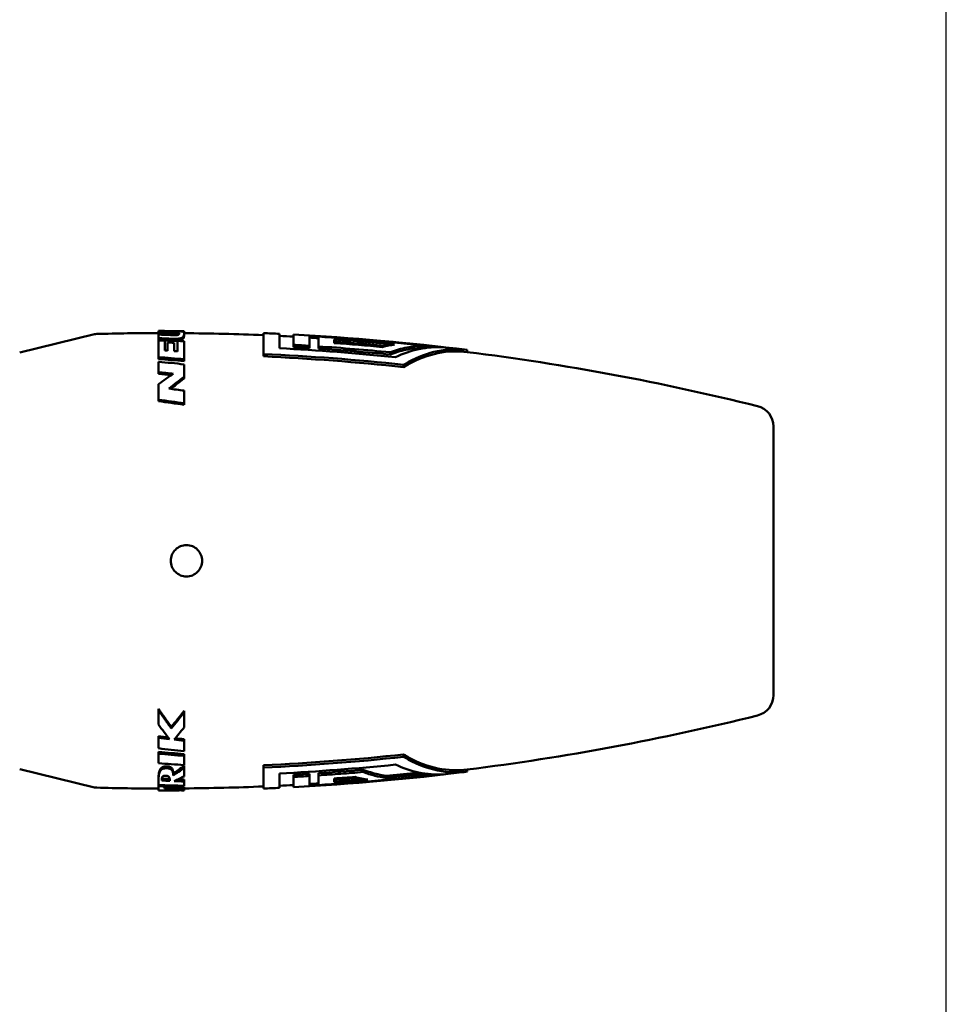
# Model space of a CAD drawing. Header units: millimetres. Extents: x 0 to 1891, y -60 to 594.
# Tile 115 of 118: x 616 to 661, y 417 to 464. Entities that reach past the tile are written whole.
import ezdxf

# ---------------------------------------------------------------- set-up
doc = ezdxf.new("R2010")
doc.units = ezdxf.units.MM
doc.layers.add('Bemaßung (ISO)', color=7, linetype='Continuous', lineweight=25)
doc.layers.add('Sichtbar (ISO)', color=7, linetype='Continuous', lineweight=50)
doc.styles.add('Notiztext (DIN)', font='isocpeur.ttf')
doc.dimstyles.new('Standard (DIN)', dxfattribs={"dimtxt": 3.5, "dimasz": 2.5, "dimexe": 2, "dimexo": 0.5, "dimgap": 0.5, "dimtad": 1, "dimrnd": 1e-08, "dimtxsty": 'Notiztext (DIN)', "dimcen": 0.09, "dimdle": 10, "dimclrd": 256, "dimclre": 256, "dimclrt": 256, "dimadec": 0, "dimazin": 0, "dimtfac": 1, "dimtmove": 0, "dimatfit": 3, "dimfxl": 1, "dimtolj": 1, "dimtzin": 0, "dimlwd": -1, "dimlwe": -1, "dimarcsym": 0})

# ---------------------------------------------------------------- blocks, each defined once
blk = doc.blocks.new('*D22')
at = {"layer": 'Bemaßung (ISO)', "transparency": 16777216}
for p, q in [((483.604, 526.025), (483.604, 554.842)), ((660.585, 397.318), (660.585, 554.842)), ((486.104, 552.842), (658.085, 552.842))]:
    blk.add_line(p, q, dxfattribs=at)
for points in [[(486.104, 553.258), (486.104, 552.425), (483.604, 552.842)], [(658.085, 553.258), (658.085, 552.425), (660.585, 552.842)]]:
    blk.add_solid(points, dxfattribs=at)
at = {"layer": 'Defpoints', "color": 0, "transparency": 16777216}
for p in [(660.585, 552.842), (483.604, 525.525), (660.585, 396.818)]:
    blk.add_point(p, dxfattribs=at)
at = {"layer": 'Bemaßung (ISO)', "transparency": 16777216, "insert": (566.057, 557.542), "char_height": 3.5, "attachment_point": 1, "style": 'Notiztext (DIN)'}
blk.add_mtext('\\A1;176,98', dxfattribs=at)

msp = doc.modelspace()

# ---------------------------------------------------------------- linework, layer by layer
at = {"layer": 'Sichtbar (ISO)'}
for p, q in [((623.041, 448.654), (623.041, 448.753)), ((623.325, 448.793), (623.325, 448.795)), ((624.257, 448.691), (624.258, 448.782)), ((624.257, 448.567), (624.258, 448.66)), ((624.258, 448.691), (624.258, 448.721)), ((628.041, 447.698), (628.041, 448.696)), ((628.802, 448.662), (628.802, 447.972)), ((616.423, 447.773), (619.99, 448.64)), ((623.041, 448.358), (623.041, 448.454)), ((623.475, 448.156), (623.475, 448.251)), ((623.937, 448.228), (623.938, 448.324)), ((629.467, 448.134), (629.467, 448.628)), ((630.228, 448.578), (630.228, 448.089)), ((630.657, 448.061), (630.657, 448.525)), ((631.418, 448.389), (631.418, 448.219)), ((629.467, 448.134), (629.467, 448.029)), ((630.228, 448.089), (630.228, 447.984)), ((630.657, 448.061), (630.657, 447.956)), ((634.087, 447.78), (634.087, 447.674)), ((635.675, 448.097), (635.675, 447.996)), ((637.754, 447.892), (637.754, 447.791)), ((623.041, 447.457), (623.041, 447.546)), ((624.257, 447.36), (624.258, 447.448)), ((628.041, 447.698), (628.041, 447.588)), ((623.041, 446.749), (623.041, 446.831)), ((634.723, 447.182), (634.723, 447.071)), ((624.257, 446.526), (624.258, 446.606)), ((623.041, 445.447), (623.041, 445.517)), ((624.257, 445.283), (624.258, 445.352)), ((652.347, 431.44), (652.347, 444.243)), ((624.257, 430.687), (624.258, 430.621)), ((623.65, 429.928), (623.65, 429.855)), ((623.041, 429.478), (623.041, 429.401)), ((624.257, 429.34), (624.258, 429.262)), ((623.041, 428.733), (623.041, 428.649)), ((624.257, 428.631), (624.258, 428.546)), ((634.723, 428.501), (634.723, 428.613)), ((623.405, 428.044), (623.405, 427.954)), ((624.257, 428.064), (624.258, 427.974)), ((628.041, 427.985), (628.041, 428.096)), ((616.423, 427.91), (619.99, 427.043)), ((628.041, 426.988), (628.041, 427.985)), ((628.802, 427.705), (628.802, 427.022)), ((629.467, 427.542), (629.467, 427.647)), ((629.467, 427.055), (629.467, 427.542)), ((630.228, 427.587), (630.228, 427.692)), ((630.228, 427.587), (630.228, 427.105)), ((630.657, 427.615), (630.657, 427.72)), ((630.657, 427.154), (630.657, 427.615)), ((632.793, 427.777), (632.793, 427.883)), ((633.902, 427.492), (633.902, 427.594)), ((635.209, 427.621), (635.209, 427.722)), ((635.711, 427.586), (635.711, 427.687)), ((637.754, 427.792), (637.754, 427.893)), ((623.041, 427.154), (623.041, 427.099)), ((623.325, 427.145), (623.325, 427.087)), ((624.257, 427.422), (624.258, 427.326)), ((624.257, 427.062), (624.258, 426.963)), ((631.418, 427.465), (631.418, 427.29)), ((623.325, 426.907), (623.325, 426.888))]:
    msp.add_line(p, q, dxfattribs=at)
for centre, radius, start, end in [((620.108, 448.154), 0.5, 91.519, 103.6581), ((623.207, 331.277), 117.418, 90.08065, 91.5188), ((623.207, 331.277), 117.418, 87.6402, 89.48755), ((623.207, 331.277), 117.518, 87.27082, 87.64221), ((623.207, 331.277), 117.418, 86.94358, 87.26849), ((623.207, 331.277), 117.518, 82.8894, 86.94618), ((623.208, 331.364), 117.425, 83.44219, 86.57237), ((623.222, 332.678), 116.001, 84.52367, 85.94817), ((623.222, 332.707), 115.871, 84.70004, 85.94384), ((623.241, 334.632), 113.881, 84.72158, 85.88218), ((623.227, 336.527), 111.781, 86.40914, 86.79989), ((623.207, 331.277), 117.418, 76.01218, 82.88331), ((651.347, 444.243), 1, 0, 76.0122), ((651.347, 431.44), 1, 283.9878, 0), ((623.207, 544.406), 117.418, 277.11669, 283.98782), ((623.207, 544.406), 117.518, 273.05382, 277.1106), ((623.227, 539.235), 111.868, 273.19778, 273.58823), ((623.211, 544.051), 117.134, 273.64489, 276.12625), ((623.234, 541.133), 113.962, 274.11833, 274.6165), ((623.207, 544.406), 117.418, 270.51304, 272.3598), ((623.207, 544.406), 117.418, 272.73151, 273.05642), ((620.108, 427.529), 0.5, 256.3419, 268.4812), ((623.207, 544.406), 117.418, 268.4812, 269.91928), ((623.207, 544.406), 117.518, 272.35779, 272.72918)]:
    msp.add_arc(centre, radius, start, end, dxfattribs=at)
for centre, major_axis, ratio, start_param, end_param in [((623.057, 437.842), (-0.015, 10.953), 0.000143, 0.005758, 0.135229), ((623.057, 437.842), (-0.015, 10.953), 0.000073, 0.015879, 0.08762), ((623.024, 365.435), (-3.233, 83.299), 0.978698, 6.235441, 6.243335), ((622.243, 363.034), (-13.544, 84.695), 0.980521, 6.105295, 6.112029), ((622.256, 362.849), (-13.829, 84.736), 0.980813, 6.102231, 6.108978), ((623.919, 368.163), (7.182, 80.313), 0.976045, 0.08705, 0.089791), ((624.16, 437.842), (0.098, 10.949), 0.000686, 6.170235, 6.242895), ((623.057, 437.842), (-0.015, 10.953), 0.0003, 0.178421, 0.250099), ((621.271, 363.432), (-25.7, 81.435), 0.979397, 5.943611, 5.95033), ((620.462, 356.392), (-34.122, 85.773), 0.985559, 5.864183, 5.871251), ((620.5, 356.229), (34.962, -85.512), 0.985677, 2.713481, 2.720536), ((623.057, 437.842), (-0.014, 10.953), 0.000531, 0.287494, 0.482302), ((620.059, 357.059), (37.952, -83.383), 0.984867, 2.672421, 2.675716), ((623.327, 437.841), (0.011, 10.954), 0.000455, 5.868304, 5.991239), ((623.45, 437.841), (0.023, 10.955), 0.000821, 5.86629, 5.966637), ((619.859, 357.712), (40.53, -81.412), 0.984502, 2.629745, 2.633142), ((623.727, 437.841), (0.05, 10.953), 0.001773, 5.861723, 5.96206), ((620.199, 357.677), (38.05, -82.682), 0.984742, 2.659243, 2.662815), ((624.16, 437.842), (0.091, 10.949), 0.003498, 5.782776, 5.984653), ((623.45, 437.84), (0.023, 10.855), 0.000821, 5.887612, 5.966634), ((618.231, 360.892), (-52.983, 69.568), 0.982398, 5.553964, 5.568065), ((618.292, 360.7), (53.965, -68.965), 0.982297, 2.400003, 2.414069), ((623.057, 437.842), (-0.013, 10.953), 0.000754, 0.523241, 0.608136), ((617.857, 367.546), (54.434, -60.221), 0.971278, 2.311912, 2.327184), ((617.109, 368.715), (-57.78, 55.097), 0.969262, 5.374081, 5.382981), ((624.16, 437.841), (-0.081, -10.95), 0.005013, 2.498863, 2.596812), ((617.176, 368.512), (58.43, -54.627), 0.96905, 2.224886, 2.232446), ((623.057, 437.841), (-0.011, 10.954), 0.000954, 0.693385, 0.794445), ((616.437, 372), (59.212, -47.855), 0.967548, 2.130217, 2.139879), ((624.16, 437.842), (-0.07, -10.949), 0.006263, 2.326713, 2.405188), ((624.16, 437.842), (0.068, -10.95), 0.006457, 0.759335, 0.850628), ((629.807, 503.478), (-59.86, 47.738), 0.958543, 2.133557, 2.139631), ((623.057, 437.842), (0.012, 10.953), 0.000852, 2.450559, 2.525117), ((629.875, 503.277), (59.338, -48.135), 0.95883, 5.28242, 5.289392), ((629.984, 504.501), (60.447, -48.789), 0.958627, 5.28969, 5.295932), ((629.916, 504.696), (-60.955, 48.395), 0.958371, 2.141864, 2.147299), ((624.16, 437.842), (0.079, -10.949), 0.005289, 0.593799, 0.670298), ((628.965, 512.96), (-58.495, 62.248), 0.978921, 2.306441, 2.320865), ((623.057, 437.842), (0.013, 10.953), 0.000715, 2.566671, 2.648115), ((629.032, 512.764), (57.659, -62.839), 0.979089, 5.459106, 5.473569), ((624.16, 437.842), (0.085, -10.949), 0.004416, 0.474915, 0.556591), ((628.349, 514.408), (-53.751, 68.596), 0.980269, 2.405551, 2.419709), ((624.16, 437.843), (0.09, -10.95), 0.003493, 0.352922, 0.448117), ((623.23, 542.94), (-115.218, -11.978), 1, 1.559459, 1.570796), ((623.231, 542.958), (-115.338, -11.978), 1, 1.559471, 1.570796), ((635.754, 441.817), (0, -14.231), 0.551159, 6.213476, 6.277619), ((623.057, 437.842), (-0.015, -10.953), 0.000371, 5.970213, 6.062433), ((625.607, 522.176), (29.092, -90.631), 0.98778, 5.941718, 5.954649), ((623.057, 437.842), (-0.015, -10.953), 0.000143, 6.086543, 6.277428), ((625.181, 507.016), (26.33, -75.772), 0.973772, 5.913106, 5.916726), ((626.405, 521.12), (38.119, -85.969), 0.987143, 5.826478, 5.83063), ((626.362, 521.277), (-39.1, 85.603), 0.987216, 2.674254, 2.678276), ((623.314, 437.842), (0.011, -10.954), 0.000132, 0.131823, 0.190906), ((624.648, 507.642), (17.587, -78.742), 0.975617, 6.041336, 6.053171), ((626.439, 521.586), (37.548, -86.719), 0.98725, 5.841452, 5.846545), ((626.398, 521.738), (-38.465, 86.386), 0.987334, 2.692089, 2.695041), ((624.16, 437.842), (0.095, -10.949), 0.002156, 0.203911, 0.282266), ((623.219, 543.077), (-115.593, -9.418), 1, 1.560265, 1.570796), ((623.218, 543.101), (-115.686, -9.805), 1, 1.55693, 1.570796), ((624.662, 507.443), (17.335, -78.694), 0.975256, 6.044049, 6.055914), ((623.919, 507.52), (7.182, -80.313), 0.976045, 6.184276, 6.196135), ((623.024, 510.248), (-3.233, -83.299), 0.978698, 0.043325, 0.047744), ((624.16, 437.842), (0.098, -10.949), 0.000686, 0.040286, 0.11295)]:
    msp.add_ellipse(centre, major_axis=major_axis, ratio=ratio, start_param=start_param, end_param=end_param, dxfattribs=at)
for points, knots in [([(623.325, 448.795), (623.278, 448.795), (623.23, 448.795), (623.136, 448.795), (623.089, 448.795), (623.041, 448.795)], [0.00000142, 0.00000142, 0.00000142, 0.00000142, 0.01452291, 0.01452291, 0.02904424, 0.02904424, 0.02904424, 0.02904424]), ([(623.604, 448.6), (623.619, 448.6), (623.633, 448.599), (623.648, 448.599), (623.662, 448.598), (623.676, 448.598), (623.69, 448.597), (623.703, 448.597), (623.717, 448.597), (623.73, 448.596), (623.743, 448.596), (623.756, 448.596), (623.769, 448.595), (623.782, 448.595), (623.794, 448.595), (623.806, 448.595), (623.818, 448.595), (623.83, 448.595), (623.842, 448.595), (623.853, 448.595), (623.865, 448.596), (623.876, 448.596), (623.887, 448.597), (623.897, 448.597), (623.907, 448.598), (623.917, 448.599), (623.927, 448.6), (623.935, 448.602), (623.944, 448.603), (623.951, 448.605), (623.958, 448.606), (623.965, 448.608), (623.97, 448.609), (623.975, 448.611), (623.979, 448.613), (623.983, 448.614), (623.986, 448.616), (623.989, 448.618), (623.992, 448.619), (623.994, 448.621), (623.996, 448.623), (623.998, 448.624), (624, 448.626), (624.002, 448.627), (624.003, 448.629), (624.004, 448.63), (624.006, 448.632), (624.007, 448.633), (624.008, 448.634), (624.009, 448.636), (624.01, 448.637), (624.011, 448.639), (624.011, 448.64), (624.012, 448.641), (624.013, 448.643), (624.013, 448.644), (624.014, 448.645), (624.014, 448.647), (624.015, 448.648), (624.015, 448.649), (624.016, 448.651), (624.016, 448.652), (624.016, 448.653), (624.017, 448.655), (624.017, 448.656), (624.017, 448.657), (624.018, 448.658), (624.018, 448.66), (624.018, 448.661), (624.018, 448.662), (624.018, 448.663), (624.018, 448.665), (624.018, 448.666), (624.019, 448.667), (624.019, 448.668), (624.019, 448.67), (624.019, 448.671), (624.019, 448.672), (624.019, 448.673)], [0, 0, 0, 0, 0.038462, 0.038462, 0.038462, 0.076923, 0.076923, 0.076923, 0.115385, 0.115385, 0.115385, 0.153846, 0.153846, 0.153846, 0.192308, 0.192308, 0.192308, 0.230769, 0.230769, 0.230769, 0.269231, 0.269231, 0.269231, 0.307692, 0.307692, 0.307692, 0.346154, 0.346154, 0.346154, 0.384615, 0.384615, 0.384615, 0.423077, 0.423077, 0.423077, 0.461538, 0.461538, 0.461538, 0.5, 0.5, 0.5, 0.538462, 0.538462, 0.538462, 0.576923, 0.576923, 0.576923, 0.615385, 0.615385, 0.615385, 0.653846, 0.653846, 0.653846, 0.692308, 0.692308, 0.692308, 0.730769, 0.730769, 0.730769, 0.769231, 0.769231, 0.769231, 0.807692, 0.807692, 0.807692, 0.846154, 0.846154, 0.846154, 0.884615, 0.884615, 0.884615, 0.923077, 0.923077, 0.923077, 0.961538, 0.961538, 0.961538, 1, 1, 1, 1]), ([(624.019, 448.673), (624.019, 448.677), (624.019, 448.68), (624.018, 448.683), (624.018, 448.686), (624.017, 448.689), (624.016, 448.691), (624.015, 448.694), (624.014, 448.696), (624.012, 448.699), (624.011, 448.701), (624.009, 448.703), (624.006, 448.705), (624.004, 448.707), (624.001, 448.709), (623.997, 448.711), (623.993, 448.713), (623.989, 448.715), (623.984, 448.717), (623.978, 448.719), (623.971, 448.72), (623.963, 448.722), (623.955, 448.724), (623.946, 448.725), (623.935, 448.727), (623.924, 448.728), (623.912, 448.729), (623.899, 448.731), (623.886, 448.732), (623.872, 448.733), (623.858, 448.734), (623.843, 448.734), (623.829, 448.735), (623.814, 448.736), (623.799, 448.736), (623.784, 448.737), (623.768, 448.738), (623.753, 448.738), (623.737, 448.739), (623.72, 448.739), (623.703, 448.74), (623.685, 448.74), (623.667, 448.741), (623.648, 448.741), (623.628, 448.742), (623.608, 448.742)], [0, 0, 0, 0, 0.066667, 0.066667, 0.066667, 0.133333, 0.133333, 0.133333, 0.2, 0.2, 0.2, 0.266667, 0.266667, 0.266667, 0.333333, 0.333333, 0.333333, 0.4, 0.4, 0.4, 0.466667, 0.466667, 0.466667, 0.533333, 0.533333, 0.533333, 0.6, 0.6, 0.6, 0.666667, 0.666667, 0.666667, 0.733333, 0.733333, 0.733333, 0.8, 0.8, 0.8, 0.866667, 0.866667, 0.866667, 0.933333, 0.933333, 0.933333, 1, 1, 1, 1]), ([(623.61, 448.643), (623.629, 448.642), (623.648, 448.642), (623.666, 448.641), (623.685, 448.641), (623.702, 448.64), (623.719, 448.64), (623.736, 448.639), (623.752, 448.639), (623.768, 448.638), (623.784, 448.638), (623.799, 448.637), (623.814, 448.636), (623.828, 448.636), (623.843, 448.635), (623.857, 448.634), (623.871, 448.633), (623.885, 448.632), (623.898, 448.631), (623.911, 448.63), (623.923, 448.629), (623.934, 448.627), (623.945, 448.626), (623.955, 448.624), (623.963, 448.623), (623.971, 448.621), (623.977, 448.619), (623.983, 448.618), (623.984, 448.617), (623.985, 448.617), (623.986, 448.616)], [0, 0, 0, 0, 0.0652444, 0.0652444, 0.0652444, 0.1330547, 0.1330547, 0.1330547, 0.200865, 0.200865, 0.200865, 0.2686752, 0.2686752, 0.2686752, 0.3364855, 0.3364855, 0.3364855, 0.4042958, 0.4042958, 0.4042958, 0.4721061, 0.4721061, 0.4721061, 0.5399163, 0.5399163, 0.5399163, 0.6077266, 0.6077266, 0.6077266, 0.6227911, 0.6227911, 0.6227911, 0.6227911]), ([(623.685, 448.79), (623.715, 448.79), (623.745, 448.789), (623.774, 448.789), (623.803, 448.789), (623.832, 448.788), (623.86, 448.788), (623.888, 448.787), (623.915, 448.786), (623.941, 448.786), (623.967, 448.785), (623.992, 448.784), (624.015, 448.783), (624.037, 448.782), (624.058, 448.781), (624.076, 448.779), (624.093, 448.778), (624.109, 448.777), (624.123, 448.775), (624.137, 448.773), (624.149, 448.772), (624.159, 448.77), (624.169, 448.768), (624.178, 448.766), (624.186, 448.764), (624.194, 448.762), (624.2, 448.759), (624.206, 448.757), (624.212, 448.754), (624.217, 448.752), (624.222, 448.749), (624.226, 448.746), (624.23, 448.744), (624.233, 448.741), (624.237, 448.738), (624.239, 448.734), (624.242, 448.731), (624.244, 448.728), (624.246, 448.725), (624.248, 448.721), (624.25, 448.717), (624.251, 448.714), (624.253, 448.709), (624.254, 448.705), (624.255, 448.701), (624.256, 448.697), (624.257, 448.692), (624.257, 448.687), (624.258, 448.682), (624.258, 448.677), (624.258, 448.671), (624.258, 448.665)], [0, 0, 0, 0, 0.058824, 0.058824, 0.058824, 0.117647, 0.117647, 0.117647, 0.176471, 0.176471, 0.176471, 0.235294, 0.235294, 0.235294, 0.294118, 0.294118, 0.294118, 0.352941, 0.352941, 0.352941, 0.411765, 0.411765, 0.411765, 0.470588, 0.470588, 0.470588, 0.529412, 0.529412, 0.529412, 0.588235, 0.588235, 0.588235, 0.647059, 0.647059, 0.647059, 0.705882, 0.705882, 0.705882, 0.764706, 0.764706, 0.764706, 0.823529, 0.823529, 0.823529, 0.882353, 0.882353, 0.882353, 0.941176, 0.941176, 0.941176, 1, 1, 1, 1]), ([(624.258, 448.665), (624.258, 448.661), (624.258, 448.656), (624.258, 448.652), (624.258, 448.647), (624.257, 448.643), (624.257, 448.638), (624.257, 448.633), (624.256, 448.629), (624.255, 448.624), (624.255, 448.619), (624.254, 448.615), (624.253, 448.61), (624.252, 448.605), (624.251, 448.601), (624.249, 448.596), (624.248, 448.591), (624.247, 448.587), (624.245, 448.582), (624.244, 448.577), (624.242, 448.573), (624.24, 448.568), (624.238, 448.564), (624.236, 448.559), (624.233, 448.554), (624.231, 448.55), (624.229, 448.545), (624.226, 448.541), (624.223, 448.536), (624.22, 448.532), (624.217, 448.528), (624.213, 448.523), (624.21, 448.519), (624.206, 448.515), (624.202, 448.511), (624.198, 448.507), (624.193, 448.502), (624.189, 448.498), (624.184, 448.494), (624.178, 448.49), (624.172, 448.486), (624.166, 448.481), (624.159, 448.477), (624.151, 448.473), (624.143, 448.469), (624.134, 448.465), (624.125, 448.461), (624.115, 448.457), (624.104, 448.453), (624.092, 448.45), (624.079, 448.446), (624.065, 448.443), (624.051, 448.44), (624.036, 448.437), (624.019, 448.434), (624.003, 448.432), (623.986, 448.43), (623.968, 448.428), (623.95, 448.427), (623.932, 448.426), (623.913, 448.425), (623.894, 448.424), (623.875, 448.424), (623.856, 448.424), (623.837, 448.423), (623.818, 448.423), (623.799, 448.424), (623.78, 448.424), (623.761, 448.424), (623.742, 448.425), (623.723, 448.426), (623.704, 448.426), (623.685, 448.427)], [0, 0, 0, 0, 0.041667, 0.041667, 0.041667, 0.083333, 0.083333, 0.083333, 0.125, 0.125, 0.125, 0.166667, 0.166667, 0.166667, 0.208333, 0.208333, 0.208333, 0.25, 0.25, 0.25, 0.291667, 0.291667, 0.291667, 0.333333, 0.333333, 0.333333, 0.375, 0.375, 0.375, 0.416667, 0.416667, 0.416667, 0.458333, 0.458333, 0.458333, 0.5, 0.5, 0.5, 0.541667, 0.541667, 0.541667, 0.583333, 0.583333, 0.583333, 0.625, 0.625, 0.625, 0.666667, 0.666667, 0.666667, 0.708333, 0.708333, 0.708333, 0.75, 0.75, 0.75, 0.791667, 0.791667, 0.791667, 0.833333, 0.833333, 0.833333, 0.875, 0.875, 0.875, 0.916667, 0.916667, 0.916667, 0.958333, 0.958333, 0.958333, 1, 1, 1, 1]), ([(623.685, 448.331), (623.704, 448.33), (623.723, 448.329), (623.742, 448.328), (623.761, 448.328), (623.78, 448.327), (623.799, 448.327), (623.818, 448.327), (623.836, 448.327), (623.855, 448.327), (623.874, 448.327), (623.893, 448.327), (623.912, 448.328), (623.931, 448.329), (623.949, 448.33), (623.967, 448.332), (623.985, 448.333), (624.002, 448.335), (624.018, 448.338), (624.035, 448.34), (624.05, 448.343), (624.065, 448.346), (624.079, 448.349), (624.091, 448.353), (624.103, 448.356), (624.114, 448.36), (624.124, 448.364), (624.133, 448.368), (624.143, 448.372), (624.151, 448.376), (624.158, 448.38), (624.165, 448.384), (624.171, 448.388), (624.177, 448.393), (624.183, 448.397), (624.188, 448.401), (624.193, 448.405), (624.197, 448.409), (624.201, 448.413), (624.205, 448.417), (624.209, 448.422), (624.213, 448.426), (624.216, 448.43), (624.219, 448.434), (624.222, 448.439), (624.225, 448.443), (624.228, 448.448), (624.23, 448.452), (624.233, 448.457), (624.235, 448.461), (624.237, 448.466), (624.239, 448.47), (624.241, 448.475), (624.243, 448.479), (624.244, 448.484), (624.246, 448.489), (624.247, 448.493), (624.249, 448.498), (624.25, 448.502), (624.251, 448.507), (624.252, 448.512), (624.253, 448.516), (624.254, 448.521), (624.254, 448.525), (624.255, 448.53), (624.256, 448.535), (624.256, 448.539), (624.257, 448.544), (624.257, 448.548), (624.257, 448.553), (624.257, 448.558), (624.257, 448.562), (624.257, 448.567)], [0, 0, 0, 0, 0.041667, 0.041667, 0.041667, 0.083333, 0.083333, 0.083333, 0.125, 0.125, 0.125, 0.166667, 0.166667, 0.166667, 0.208333, 0.208333, 0.208333, 0.25, 0.25, 0.25, 0.291667, 0.291667, 0.291667, 0.333333, 0.333333, 0.333333, 0.375, 0.375, 0.375, 0.416667, 0.416667, 0.416667, 0.458333, 0.458333, 0.458333, 0.5, 0.5, 0.5, 0.541667, 0.541667, 0.541667, 0.583333, 0.583333, 0.583333, 0.625, 0.625, 0.625, 0.666667, 0.666667, 0.666667, 0.708333, 0.708333, 0.708333, 0.75, 0.75, 0.75, 0.791667, 0.791667, 0.791667, 0.833333, 0.833333, 0.833333, 0.875, 0.875, 0.875, 0.916667, 0.916667, 0.916667, 0.958333, 0.958333, 0.958333, 1, 1, 1, 1]), ([(623.937, 447.824), (623.937, 447.888), (623.937, 447.947), (623.937, 448.083), (623.937, 448.158), (623.937, 448.228)], [-3.2611931, -3.2611931, -3.2611931, -3.2611931, -3.2142198, -3.2142198, -3.1455186, -3.1455186, -3.1455186, -3.1455186]), ([(623.938, 447.824), (623.938, 447.922), (623.938, 448.012), (623.938, 448.179), (623.938, 448.255), (623.938, 448.324)], [-0.1425336, -0.1425336, -0.1425336, -0.1425336, -0.0712693, -0.0712693, -0.000001, -0.000001, -0.000001, -0.000001]), ([(635.675, 448.097), (634.841, 448.186), (634.005, 448.267), (632.332, 448.409), (631.495, 448.472), (630.657, 448.525)], [-0.5036681, -0.5036681, -0.5036681, -0.5036681, -0.2518349, -0.2518349, -0.000001, -0.000001, -0.000001, -0.000001]), ([(623.339, 447.866), (623.362, 447.864), (623.385, 447.863), (623.43, 447.86), (623.453, 447.858), (623.475, 447.857)], [0.00000698, 0.00000698, 0.00000698, 0.00000698, 0.00690243, 0.00690243, 0.01379941, 0.01379941, 0.01379941, 0.01379941]), ([(623.78, 447.836), (623.807, 447.834), (623.833, 447.832), (623.885, 447.828), (623.911, 447.826), (623.938, 447.824)], [0.00000503, 0.00000503, 0.00000503, 0.00000503, 0.00797415, 0.00797415, 0.01594309, 0.01594309, 0.01594309, 0.01594309]), ([(630.657, 448.061), (631.23, 448.023), (631.802, 447.981), (632.945, 447.887), (633.516, 447.835), (634.087, 447.78)], [-0.3441653, -0.3441653, -0.3441653, -0.3441653, -0.1720834, -0.1720834, -0.0000018, -0.0000018, -0.0000018, -0.0000018]), ([(634.292, 448.149), (634.196, 448.136), (634.1, 448.119), (633.908, 448.08), (633.813, 448.056), (633.717, 448.03)], [-0.1054868, -0.1054868, -0.1054868, -0.1054868, -0.052744, -0.052744, -0.000001, -0.000001, -0.000001, -0.000001]), ([(634.087, 447.78), (634.348, 447.881), (634.612, 447.958), (635.142, 448.064), (635.409, 448.092), (635.675, 448.097)], [-0.2881115, -0.2881115, -0.2881115, -0.2881115, -0.1440548, -0.1440548, -0.0000037, -0.0000037, -0.0000037, -0.0000037]), ([(634.087, 447.674), (634.326, 447.767), (634.573, 447.843), (635.107, 447.958), (635.395, 447.99), (635.675, 447.996)], [-5.2151605, -5.2151605, -5.2151605, -5.2151605, -5.0915724, -5.0915724, -4.9489403, -4.9489403, -4.9489403, -4.9489403]), ([(636.618, 448.02), (636.243, 448.041), (635.845, 448.015), (635.068, 447.852), (634.69, 447.718), (634.337, 447.548)], [-1.6901973, -1.6901973, -1.6901973, -1.6901973, -1.4936841, -1.4936841, -1.303464, -1.303464, -1.303464, -1.303464]), ([(634.723, 447.182), (634.802, 447.231), (634.881, 447.277), (635.383, 447.555), (635.859, 447.739), (636.823, 447.935), (637.31, 447.947), (637.754, 447.892)], [1.1999124, 1.1999124, 1.1999124, 1.1999124, 1.2436561, 1.2436561, 1.4839478, 1.4839478, 1.7242395, 1.7242395, 1.7242395, 1.7242395]), ([(634.723, 447.071), (634.812, 447.126), (634.899, 447.178), (635.406, 447.458), (635.878, 447.64), (636.832, 447.834), (637.315, 447.846), (637.754, 447.791)], [-5.2834664, -5.2834664, -5.2834664, -5.2834664, -5.2346156, -5.2346156, -4.9967107, -4.9967107, -4.7588058, -4.7588058, -4.7588058, -4.7588058]), ([(623.041, 446.266), (623.158, 446.351), (623.274, 446.435), (623.507, 446.597), (623.623, 446.677), (623.739, 446.754)], [0.0000009, 0.0000009, 0.0000009, 0.0000009, 0.0531151, 0.0531151, 0.106226, 0.106226, 0.106226, 0.106226]), ([(624.258, 446.606), (624.138, 446.518), (624.018, 446.427), (623.777, 446.241), (623.657, 446.146), (623.536, 446.048)], [0.0000005, 0.0000005, 0.0000005, 0.0000005, 0.0572683, 0.0572683, 0.1145307, 0.1145307, 0.1145307, 0.1145307]), ([(623.617, 446.038), (623.71, 446.112), (623.804, 446.185), (624.018, 446.349), (624.138, 446.438), (624.257, 446.526)], [0.0127659, 0.0127659, 0.0127659, 0.0127659, 0.056932, 0.056932, 0.1138661, 0.1138661, 0.1138661, 0.1138661]), ([(624.258, 445.352), (624.056, 445.381), (623.853, 445.409), (623.447, 445.464), (623.244, 445.491), (623.041, 445.517)], [0.000001, 0.000001, 0.000001, 0.000001, 0.0618735, 0.0618735, 0.1237459, 0.1237459, 0.1237459, 0.1237459]), ([(623.041, 445.447), (623.244, 445.421), (623.447, 445.395), (623.852, 445.34), (624.055, 445.312), (624.257, 445.283)], [0.000001, 0.000001, 0.000001, 0.000001, 0.0618041, 0.0618041, 0.1236072, 0.1236072, 0.1236072, 0.1236072]), ([(623.621, 437.842), (623.621, 437.936), (623.64, 438.036), (623.717, 438.221), (623.774, 438.306), (623.908, 438.439), (623.992, 438.496), (624.177, 438.573), (624.277, 438.592), (624.371, 438.592), (624.465, 438.592), (624.566, 438.573), (624.751, 438.496), (624.835, 438.439), (624.968, 438.306), (625.026, 438.221), (625.102, 438.036), (625.121, 437.936), (625.121, 437.748), (625.102, 437.647), (625.026, 437.462), (624.968, 437.378), (624.835, 437.245), (624.751, 437.187), (624.566, 437.111), (624.465, 437.092), (624.277, 437.092), (624.177, 437.111), (623.992, 437.187), (623.908, 437.245), (623.774, 437.378), (623.717, 437.462), (623.64, 437.647), (623.621, 437.748), (623.621, 437.842)], [0.3391309, 0.3391309, 0.3391309, 0.3391309, 0.3673918, 0.3673918, 0.3956527, 0.3956527, 0.4239136, 0.4239136, 0.4521745, 0.4521745, 0.4521745, 0.4804355, 0.4804355, 0.5086964, 0.5086964, 0.5369573, 0.5369573, 0.5652182, 0.5652182, 0.5934791, 0.5934791, 0.62174, 0.62174, 0.6500009, 0.6500009, 0.6782618, 0.6782618, 0.7065227, 0.7065227, 0.7347836, 0.7347836, 0.7630445, 0.7630445, 0.7913054, 0.7913054, 0.7913054, 0.7913054]), ([(623.65, 429.928), (623.55, 430.063), (623.45, 430.202), (623.247, 430.486), (623.144, 430.632), (623.041, 430.781)], [0.0000032, 0.0000032, 0.0000032, 0.0000032, 0.066445, 0.066445, 0.1328933, 0.1328933, 0.1328933, 0.1328933]), ([(623.041, 430.781), (623.041, 430.77), (623.041, 430.76), (623.041, 430.738), (623.041, 430.727), (623.041, 430.716)], [-0.0100233, -0.0100233, -0.0100233, -0.0100233, -0.00502078, -0.00502078, -0.00001368, -0.00001368, -0.00001368, -0.00001368]), ([(623.041, 430.039), (623.041, 430.147), (623.041, 430.258), (623.041, 430.484), (623.041, 430.599), (623.041, 430.716)], [-0.09259245, -0.09259245, -0.09259245, -0.09259245, -0.04630335, -0.04630335, 0, 0, 0, 0]), ([(623.041, 430.716), (623.144, 430.566), (623.247, 430.419), (623.45, 430.131), (623.551, 429.991), (623.65, 429.855)], [0, 0, 0, 0, 0.0669447, 0.0669447, 0.1338835, 0.1338835, 0.1338835, 0.1338835]), ([(624.257, 430.687), (624.155, 430.555), (624.053, 430.426), (623.85, 430.173), (623.75, 430.049), (623.65, 429.928)], [0.0000053, 0.0000053, 0.0000053, 0.0000053, 0.060766, 0.060766, 0.1215327, 0.1215327, 0.1215327, 0.1215327]), ([(623.65, 429.855), (623.75, 429.977), (623.851, 430.102), (624.054, 430.357), (624.156, 430.488), (624.258, 430.621)], [0.000005, 0.000005, 0.000005, 0.000005, 0.0612049, 0.0612049, 0.1223989, 0.1223989, 0.1223989, 0.1223989]), ([(623.563, 429.335), (623.477, 429.446), (623.391, 429.56), (623.217, 429.795), (623.129, 429.916), (623.041, 430.039)], [0.0000112, 0.0000112, 0.0000112, 0.0000112, 0.0590029, 0.0590029, 0.117999, 0.117999, 0.117999, 0.117999]), ([(624.258, 429.901), (624.178, 429.799), (624.099, 429.7), (623.94, 429.506), (623.861, 429.411), (623.783, 429.318)], [0, 0, 0, 0, 0.050048, 0.050048, 0.1000913, 0.1000913, 0.1000913, 0.1000913]), ([(624.258, 428.767), (624.055, 428.789), (623.852, 428.811), (623.447, 428.856), (623.244, 428.88), (623.041, 428.905)], [0.000001, 0.000001, 0.000001, 0.000001, 0.0621037, 0.0621037, 0.1242064, 0.1242064, 0.1242064, 0.1242064]), ([(637.754, 427.893), (637.315, 427.838), (636.832, 427.85), (635.878, 428.043), (635.406, 428.225), (634.899, 428.506), (634.812, 428.558), (634.723, 428.613)], [-1.7072415, -1.7072415, -1.7072415, -1.7072415, -1.4693366, -1.4693366, -1.2314318, -1.2314318, -1.182581, -1.182581, -1.182581, -1.182581]), ([(637.754, 427.792), (637.31, 427.737), (636.823, 427.749), (635.859, 427.944), (635.383, 428.128), (634.881, 428.406), (634.802, 428.452), (634.723, 428.501)], [-1.7242395, -1.7242395, -1.7242395, -1.7242395, -1.4839478, -1.4839478, -1.2436561, -1.2436561, -1.1999124, -1.1999124, -1.1999124, -1.1999124]), ([(623.405, 428.044), (623.39, 428.044), (623.376, 428.044), (623.361, 428.043), (623.347, 428.042), (623.333, 428.04), (623.319, 428.038), (623.306, 428.035), (623.293, 428.032), (623.28, 428.029), (623.268, 428.025), (623.257, 428.021), (623.247, 428.017), (623.236, 428.012), (623.227, 428.008), (623.218, 428.003), (623.21, 427.998), (623.202, 427.993), (623.195, 427.988), (623.187, 427.983), (623.181, 427.977), (623.174, 427.972), (623.168, 427.966), (623.162, 427.96), (623.157, 427.954), (623.151, 427.948), (623.146, 427.942), (623.141, 427.935), (623.136, 427.929), (623.131, 427.922), (623.126, 427.915), (623.122, 427.908), (623.117, 427.901), (623.113, 427.893), (623.109, 427.886), (623.105, 427.878), (623.101, 427.87), (623.097, 427.861), (623.094, 427.853), (623.09, 427.844), (623.087, 427.836), (623.084, 427.827), (623.081, 427.818), (623.078, 427.808), (623.075, 427.799), (623.072, 427.79), (623.07, 427.78), (623.067, 427.77), (623.065, 427.76), (623.063, 427.75), (623.061, 427.74), (623.059, 427.729), (623.057, 427.719), (623.055, 427.708), (623.053, 427.697), (623.052, 427.686), (623.05, 427.675), (623.049, 427.664), (623.048, 427.652), (623.047, 427.64), (623.046, 427.629), (623.045, 427.617), (623.044, 427.604), (623.043, 427.592), (623.043, 427.58), (623.042, 427.567), (623.042, 427.554), (623.042, 427.542), (623.041, 427.529), (623.041, 427.515)], [0, 0, 0, 0, 0.043471, 0.043471, 0.043471, 0.086944, 0.086944, 0.086944, 0.130416, 0.130416, 0.130416, 0.173889, 0.173889, 0.173889, 0.217361, 0.217361, 0.217361, 0.260834, 0.260834, 0.260834, 0.304307, 0.304307, 0.304307, 0.347779, 0.347779, 0.347779, 0.391252, 0.391252, 0.391252, 0.434725, 0.434725, 0.434725, 0.478197, 0.478197, 0.478197, 0.52167, 0.52167, 0.52167, 0.565142, 0.565142, 0.565142, 0.608615, 0.608615, 0.608615, 0.652088, 0.652088, 0.652088, 0.69556, 0.69556, 0.69556, 0.739033, 0.739033, 0.739033, 0.782506, 0.782506, 0.782506, 0.825978, 0.825978, 0.825978, 0.869451, 0.869451, 0.869451, 0.912923, 0.912923, 0.912923, 0.956396, 0.956396, 0.956396, 1, 1, 1, 1]), ([(623.74, 427.707), (623.74, 427.723), (623.74, 427.738), (623.739, 427.753), (623.738, 427.768), (623.737, 427.782), (623.735, 427.797), (623.733, 427.811), (623.73, 427.825), (623.727, 427.839), (623.724, 427.853), (623.72, 427.866), (623.716, 427.879), (623.711, 427.892), (623.705, 427.905), (623.699, 427.917), (623.692, 427.929), (623.684, 427.941), (623.675, 427.953), (623.665, 427.964), (623.655, 427.975), (623.642, 427.985), (623.629, 427.995), (623.615, 428.004), (623.598, 428.011), (623.582, 428.019), (623.564, 428.025), (623.544, 428.03), (623.524, 428.035), (623.502, 428.039), (623.479, 428.041), (623.456, 428.044), (623.431, 428.045), (623.405, 428.044)], [0, 0, 0, 0, 0.090909, 0.090909, 0.090909, 0.181818, 0.181818, 0.181818, 0.272727, 0.272727, 0.272727, 0.363636, 0.363636, 0.363636, 0.454545, 0.454545, 0.454545, 0.545454, 0.545454, 0.545454, 0.636362, 0.636362, 0.636362, 0.727271, 0.727271, 0.727271, 0.81818, 0.81818, 0.81818, 0.909089, 0.909089, 0.909089, 1, 1, 1, 1]), ([(624.257, 428.064), (624.171, 427.999), (624.085, 427.937), (623.912, 427.818), (623.826, 427.761), (623.74, 427.707)], [0.0000022, 0.0000022, 0.0000022, 0.0000022, 0.0516081, 0.0516081, 0.1032163, 0.1032163, 0.1032163, 0.1032163]), ([(634.337, 428.128), (634.686, 427.961), (635.06, 427.83), (635.836, 427.667), (636.239, 427.641), (636.618, 427.663)], [-5.2926166, -5.2926166, -5.2926166, -5.2926166, -5.1047, -5.1047, -4.9060333, -4.9060333, -4.9060333, -4.9060333]), ([(623.041, 427.42), (623.041, 427.434), (623.041, 427.447), (623.042, 427.46), (623.042, 427.473), (623.043, 427.485), (623.043, 427.498), (623.044, 427.51), (623.045, 427.522), (623.046, 427.534), (623.047, 427.546), (623.048, 427.558), (623.049, 427.57), (623.05, 427.581), (623.052, 427.593), (623.053, 427.604), (623.055, 427.615), (623.057, 427.626), (623.059, 427.636), (623.06, 427.647), (623.063, 427.657), (623.065, 427.667), (623.067, 427.677), (623.069, 427.687), (623.072, 427.697), (623.075, 427.707), (623.077, 427.716), (623.08, 427.725), (623.083, 427.734), (623.087, 427.743), (623.09, 427.752), (623.093, 427.761), (623.097, 427.769), (623.101, 427.778), (623.105, 427.786), (623.109, 427.794), (623.113, 427.801), (623.117, 427.809), (623.121, 427.816), (623.126, 427.824), (623.131, 427.831), (623.135, 427.837), (623.141, 427.844), (623.146, 427.851), (623.151, 427.857), (623.157, 427.863), (623.162, 427.869), (623.168, 427.875), (623.174, 427.881), (623.181, 427.886), (623.187, 427.892), (623.195, 427.897), (623.202, 427.902), (623.21, 427.907), (623.218, 427.912), (623.227, 427.917), (623.236, 427.922), (623.247, 427.926), (623.257, 427.931), (623.268, 427.935), (623.281, 427.938), (623.293, 427.942), (623.306, 427.945), (623.319, 427.947), (623.333, 427.95), (623.347, 427.951), (623.362, 427.952), (623.376, 427.954), (623.39, 427.954), (623.405, 427.954)], [0, 0, 0, 0, 0.043478, 0.043478, 0.043478, 0.086957, 0.086957, 0.086957, 0.130435, 0.130435, 0.130435, 0.173913, 0.173913, 0.173913, 0.217391, 0.217391, 0.217391, 0.26087, 0.26087, 0.26087, 0.304348, 0.304348, 0.304348, 0.347826, 0.347826, 0.347826, 0.391305, 0.391305, 0.391305, 0.434783, 0.434783, 0.434783, 0.478261, 0.478261, 0.478261, 0.52174, 0.52174, 0.52174, 0.565218, 0.565218, 0.565218, 0.608696, 0.608696, 0.608696, 0.652174, 0.652174, 0.652174, 0.695653, 0.695653, 0.695653, 0.739131, 0.739131, 0.739131, 0.782609, 0.782609, 0.782609, 0.826088, 0.826088, 0.826088, 0.869566, 0.869566, 0.869566, 0.913044, 0.913044, 0.913044, 0.956523, 0.956523, 0.956523, 1, 1, 1, 1]), ([(623.385, 427.597), (623.378, 427.598), (623.371, 427.598), (623.363, 427.598), (623.356, 427.598), (623.349, 427.598), (623.342, 427.598), (623.335, 427.598), (623.328, 427.597), (623.32, 427.597), (623.313, 427.596), (623.307, 427.595), (623.3, 427.594), (623.294, 427.592), (623.288, 427.591), (623.283, 427.589), (623.277, 427.588), (623.272, 427.586), (623.268, 427.584), (623.264, 427.582), (623.26, 427.58), (623.256, 427.578), (623.253, 427.575), (623.249, 427.573), (623.246, 427.571), (623.243, 427.568), (623.241, 427.566), (623.238, 427.563), (623.236, 427.561), (623.233, 427.558), (623.231, 427.555), (623.229, 427.553), (623.227, 427.55), (623.225, 427.547), (623.223, 427.544), (623.221, 427.541), (623.219, 427.538), (623.218, 427.535), (623.216, 427.532), (623.215, 427.528), (623.213, 427.525), (623.212, 427.522), (623.21, 427.518), (623.209, 427.515), (623.208, 427.511), (623.207, 427.507), (623.206, 427.503), (623.205, 427.5), (623.204, 427.496), (623.203, 427.492), (623.202, 427.488), (623.201, 427.484), (623.2, 427.48), (623.199, 427.476), (623.199, 427.471), (623.198, 427.467), (623.197, 427.463), (623.197, 427.458), (623.196, 427.454), (623.196, 427.449), (623.195, 427.445), (623.195, 427.44), (623.194, 427.435), (623.194, 427.431), (623.194, 427.426), (623.193, 427.421), (623.193, 427.416), (623.193, 427.411), (623.192, 427.406), (623.192, 427.4), (623.192, 427.395), (623.192, 427.39), (623.192, 427.384), (623.192, 427.379), (623.192, 427.373), (623.192, 427.368)], [0, 0, 0, 0, 0.04, 0.04, 0.04, 0.08, 0.08, 0.08, 0.12, 0.12, 0.12, 0.16, 0.16, 0.16, 0.2, 0.2, 0.2, 0.24, 0.24, 0.24, 0.28, 0.28, 0.28, 0.32, 0.32, 0.32, 0.36, 0.36, 0.36, 0.4, 0.4, 0.4, 0.44, 0.44, 0.44, 0.48, 0.48, 0.48, 0.52, 0.52, 0.52, 0.56, 0.56, 0.56, 0.6, 0.6, 0.6, 0.64, 0.64, 0.64, 0.68, 0.68, 0.68, 0.72, 0.72, 0.72, 0.76, 0.76, 0.76, 0.8, 0.8, 0.8, 0.84, 0.84, 0.84, 0.88, 0.88, 0.88, 0.92, 0.92, 0.92, 0.96, 0.96, 0.96, 1, 1, 1, 1]), ([(623.578, 427.351), (623.578, 427.356), (623.578, 427.367), (623.577, 427.383), (623.577, 427.398), (623.576, 427.413), (623.574, 427.428), (623.572, 427.443), (623.57, 427.458), (623.567, 427.472), (623.564, 427.486), (623.559, 427.499), (623.554, 427.512), (623.547, 427.525), (623.539, 427.538), (623.529, 427.55), (623.517, 427.561), (623.5, 427.572), (623.477, 427.582), (623.451, 427.589), (623.419, 427.594), (623.397, 427.596), (623.385, 427.597)], [0, 0, 0, 0, 0.05, 0.1, 0.15, 0.2, 0.25, 0.3, 0.35, 0.4, 0.45, 0.5, 0.55, 0.6, 0.65, 0.7, 0.75, 0.8, 0.85, 0.9, 0.95, 1, 1, 1, 1]), ([(623.405, 427.954), (623.431, 427.954), (623.456, 427.953), (623.479, 427.951), (623.502, 427.948), (623.524, 427.945), (623.544, 427.94), (623.564, 427.935), (623.582, 427.928), (623.599, 427.921), (623.615, 427.913), (623.63, 427.904), (623.642, 427.894), (623.655, 427.884), (623.666, 427.873), (623.675, 427.862), (623.685, 427.85), (623.692, 427.838), (623.699, 427.826), (623.706, 427.813), (623.711, 427.8), (623.716, 427.787), (623.721, 427.774), (623.724, 427.76), (623.728, 427.747), (623.731, 427.733), (623.733, 427.719), (623.735, 427.704), (623.737, 427.69), (623.739, 427.675), (623.739, 427.66), (623.74, 427.645), (623.741, 427.63), (623.741, 427.614)], [0, 0, 0, 0, 0.090909, 0.090909, 0.090909, 0.181818, 0.181818, 0.181818, 0.272727, 0.272727, 0.272727, 0.363636, 0.363636, 0.363636, 0.454545, 0.454545, 0.454545, 0.545455, 0.545455, 0.545455, 0.636364, 0.636364, 0.636364, 0.727273, 0.727273, 0.727273, 0.818182, 0.818182, 0.818182, 0.909091, 0.909091, 0.909091, 1, 1, 1, 1]), ([(623.74, 427.707), (623.74, 427.692), (623.74, 427.676), (623.741, 427.649), (623.741, 427.637), (623.741, 427.625)], [0.000003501, 0.000003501, 0.000003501, 0.000003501, 0.005003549, 0.005003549, 0.008796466, 0.008796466, 0.008796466, 0.008796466]), ([(623.741, 427.614), (623.827, 427.668), (623.913, 427.725), (624.086, 427.845), (624.172, 427.908), (624.258, 427.974)], [0.0000014, 0.0000014, 0.0000014, 0.0000014, 0.0519772, 0.0519772, 0.1039507, 0.1039507, 0.1039507, 0.1039507]), ([(624.258, 427.568), (624.179, 427.527), (624.1, 427.487), (623.941, 427.412), (623.862, 427.377), (623.782, 427.343)], [0.00000058, 0.00000058, 0.00000058, 0.00000058, 0.04242633, 0.04242633, 0.08485029, 0.08485029, 0.08485029, 0.08485029]), ([(636.618, 427.663), (634.831, 427.458), (633.048, 427.294), (630.933, 427.148), (630.58, 427.126), (630.228, 427.105)], [-6.0124692, -6.0124692, -6.0124692, -6.0124692, -5.5182215, -5.5182215, -5.4189677, -5.4189677, -5.4189677, -5.4189677]), ([(632.793, 427.777), (632.438, 427.747), (632.082, 427.718), (631.37, 427.664), (631.014, 427.638), (630.657, 427.615)], [-0.2142228, -0.2142228, -0.2142228, -0.2142228, -0.1071119, -0.1071119, -0.000001, -0.000001, -0.000001, -0.000001]), ([(632.406, 427.541), (632.509, 427.513), (632.611, 427.488), (632.817, 427.446), (632.92, 427.429), (633.023, 427.414)], [-0.1109417, -0.1109417, -0.1109417, -0.1109417, -0.0554713, -0.0554713, -0.000001, -0.000001, -0.000001, -0.000001]), ([(633.902, 427.594), (633.768, 427.612), (633.633, 427.636), (633.261, 427.719), (633.024, 427.793), (632.793, 427.883)], [-1.5642483, -1.5642483, -1.5642483, -1.5642483, -1.4977224, -1.4977224, -1.3794362, -1.3794362, -1.3794362, -1.3794362]), ([(633.902, 427.492), (633.715, 427.517), (633.529, 427.553), (633.159, 427.648), (632.975, 427.707), (632.793, 427.777)], [-0.2007172, -0.2007172, -0.2007172, -0.2007172, -0.1001625, -0.1001625, -0.0000019, -0.0000019, -0.0000019, -0.0000019]), ([(623.325, 426.888), (623.278, 426.888), (623.23, 426.888), (623.136, 426.888), (623.089, 426.888), (623.041, 426.889)], [0.00000142, 0.00000142, 0.00000142, 0.00000142, 0.01452291, 0.01452291, 0.02904424, 0.02904424, 0.02904424, 0.02904424]), ([(623.685, 426.894), (623.715, 426.894), (623.745, 426.894), (623.774, 426.895), (623.803, 426.895), (623.832, 426.895), (623.86, 426.896), (623.888, 426.897), (623.915, 426.897), (623.941, 426.898), (623.967, 426.899), (623.992, 426.9), (624.015, 426.901), (624.025, 426.901), (624.034, 426.902), (624.043, 426.902)], [0, 0, 0, 0, 0.0588235, 0.0588235, 0.0588235, 0.1176471, 0.1176471, 0.1176471, 0.1764706, 0.1764706, 0.1764706, 0.2352941, 0.2352941, 0.2352941, 0.2604914, 0.2604914, 0.2604914, 0.2604914])]:
    msp.add_open_spline(points, degree=3, knots=knots, dxfattribs=at)
for points in [[(630.228, 448.478), (630.371, 448.47), (630.514, 448.461), (630.657, 448.452)], [(634.337, 447.548), (632.477, 447.737), (630.622, 447.877), (628.802, 447.972)], [(630.228, 447.984), (629.974, 448), (629.72, 448.015), (629.467, 448.029)], [(630.657, 447.956), (631.793, 447.878), (632.938, 447.785), (634.087, 447.674)], [(635.675, 448.024), (635.745, 448.016), (635.816, 448.009), (635.886, 448.001)], [(628.041, 447.698), (630.229, 447.596), (632.476, 447.427), (634.723, 447.182)], [(628.041, 447.588), (630.229, 447.486), (632.477, 447.316), (634.723, 447.071)], [(634.723, 428.613), (632.477, 428.367), (630.229, 428.198), (628.041, 428.096)], [(634.723, 428.501), (632.476, 428.256), (630.229, 428.087), (628.041, 427.985)], [(628.802, 427.705), (630.621, 427.8), (632.477, 427.939), (634.337, 428.128)], [(629.467, 427.647), (629.72, 427.661), (629.974, 427.677), (630.228, 427.692)], [(632.793, 427.883), (632.078, 427.822), (631.366, 427.768), (630.657, 427.72)], [(635.711, 427.687), (635.546, 427.69), (635.378, 427.701), (635.209, 427.722)], [(635.877, 427.681), (635.822, 427.675), (635.766, 427.669), (635.711, 427.663)], [(623.041, 427.515), (623.041, 427.505), (623.041, 427.483), (623.041, 427.452), (623.041, 427.431), (623.041, 427.42)], [(630.657, 427.231), (630.514, 427.222), (630.371, 427.213), (630.228, 427.205)]]:
    msp.add_open_spline(points, degree=3, dxfattribs=at)

# ---------------------------------------------------------------- dimensions: what is measured, and where the dimension line sits
at = {"layer": 'Bemaßung (ISO)'}
dim = msp.add_linear_dim(base=(660.585, 552.842), p1=(483.604, 525.525), p2=(660.585, 396.818), dimstyle='Standard (DIN)', override={"dimgap": 0.5, "dimdec": 2, "dimtol": 0, "dimlim": 0, "dimtp": 0, "dimtm": 0, "dimtdec": 2, "dimtofl": 0, "dimatfit": 1}, dxfattribs=at)
dim.commit()
dim.dimension.update_dxf_attribs({"geometry": '*D22', "text_midpoint": (572.095, 552.842), "dimtype": 160})

doc.saveas('drawing.dxf')
